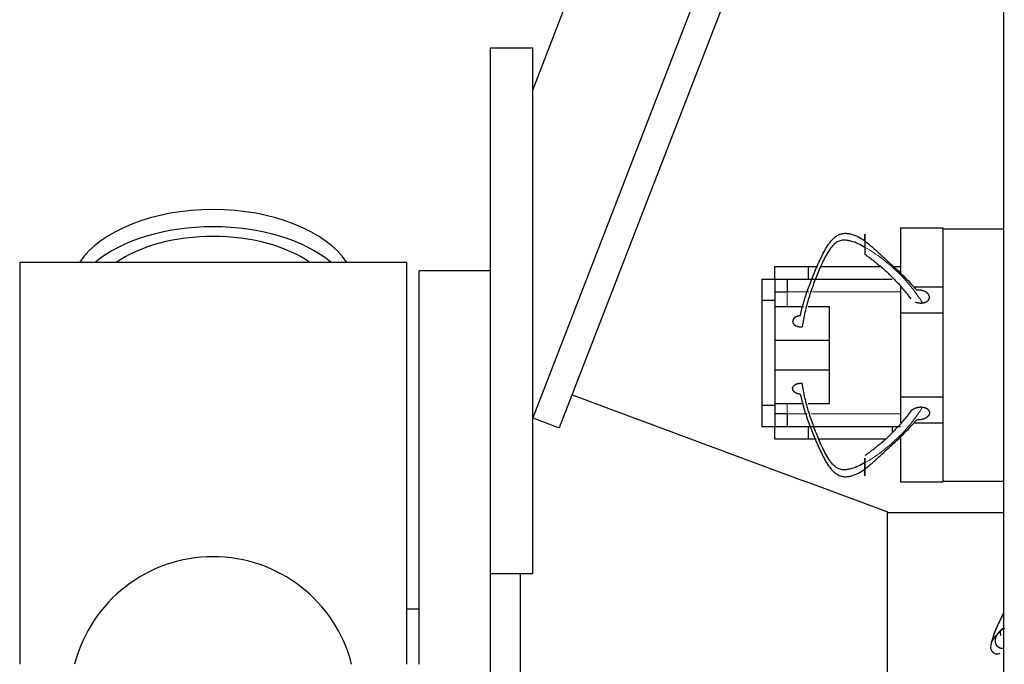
# Model space of a CAD drawing. Header units: inches. Extents: x 0 to 20790, y -12 to 14700.
# Tile 115 of 184: x 5581 to 5815, y 12267 to 12420. Entities that reach past the tile are written whole.
import ezdxf

# ---------------------------------------------------------------- set-up
doc = ezdxf.new("R2010")
doc.units = ezdxf.units.IN
doc.layers.add('1', color=7, linetype='Continuous', true_color=0xffffff)

msp = doc.modelspace()

# ---------------------------------------------------------------- linework, layer by layer
at = {"layer": '1', "color": 2, "linetype": 'Continuous', "lineweight": 25}
for p, q in [((5815.169, 11867.824), (5815.169, 12667.824)), ((5703.17, 12403.326), (5796.038, 12643.322)), ((5815.169, 12614.819), (5703.169, 12325.382)), ((5815.169, 12596.021), (5709.496, 12322.934)), ((5693.169, 12288.324), (5693.169, 12413.324)), ((5693.169, 12413.324), (5703.169, 12413.324)), ((5703.169, 12288.324), (5703.169, 12413.324)), ((5790.669, 12370.524), (5790.669, 12359.612)), ((5790.669, 12370.524), (5800.669, 12370.524)), ((5800.669, 12370.524), (5800.669, 12370.324)), ((5800.669, 12370.324), (5800.669, 12355.352)), ((5800.669, 12370.324), (5815.169, 12370.324)), ((5673.169, 12362.324), (5581.169, 12362.324)), ((5581.169, 12362.324), (5581.169, 12266.724)), ((5673.169, 12362.324), (5673.169, 12266.724)), ((5760.671, 12361.324), (5768.669, 12361.324)), ((5760.671, 12361.324), (5760.671, 12358.322)), ((5768.669, 12361.324), (5770.924, 12361.324)), ((5768.669, 12361.324), (5768.669, 12358.324)), ((5771.688, 12361.324), (5785.713, 12361.324)), ((5788.669, 12361.324), (5790.67, 12361.324)), ((5693.169, 12360.324), (5676.169, 12360.324)), ((5676.169, 12266.726), (5676.169, 12360.324)), ((5757.669, 12358.322), (5757.669, 12353.322)), ((5757.669, 12358.322), (5760.719, 12358.322)), ((5760.719, 12358.322), (5760.719, 12353.322)), ((5763.669, 12358.324), (5763.669, 12355.324)), ((5768.669, 12358.324), (5788.669, 12358.324)), ((5790.669, 12356.524), (5790.669, 12350.324)), ((5793.705, 12356.524), (5800.669, 12356.524)), ((5760.719, 12355.324), (5763.719, 12355.324)), ((5800.669, 12355.352), (5800.669, 12350.324)), ((5757.669, 12353.322), (5757.669, 12328.326)), ((5757.669, 12353.322), (5760.719, 12353.322)), ((5760.719, 12353.322), (5760.719, 12328.326)), ((5760.719, 12351.795), (5767.571, 12351.795)), ((5768.664, 12351.795), (5773.669, 12351.795)), ((5773.669, 12351.795), (5773.669, 12343.795)), ((5790.669, 12350.324), (5800.669, 12350.324)), ((5790.669, 12350.324), (5790.669, 12330.324)), ((5800.669, 12350.324), (5800.669, 12330.324)), ((5760.719, 12343.795), (5773.669, 12343.795)), ((5773.669, 12343.795), (5773.669, 12336.795)), ((5760.719, 12336.795), (5773.669, 12336.795)), ((5773.669, 12336.795), (5773.669, 12328.795)), ((5757.669, 12328.326), (5757.669, 12323.326)), ((5757.669, 12328.326), (5760.719, 12328.326)), ((5760.719, 12328.795), (5767.571, 12328.795)), ((5760.719, 12328.326), (5760.719, 12323.326)), ((5768.664, 12328.795), (5773.669, 12328.795)), ((5790.669, 12330.324), (5790.669, 12324.124)), ((5790.669, 12330.324), (5800.669, 12330.324)), ((5800.669, 12330.324), (5800.669, 12325.297)), ((5763.719, 12326.324), (5760.719, 12326.324)), ((5763.669, 12326.324), (5763.669, 12323.324)), ((5703.169, 12325.382), (5709.496, 12322.934)), ((5793.762, 12324.124), (5800.669, 12324.124)), ((5800.669, 12325.297), (5800.669, 12310.324)), ((5757.669, 12323.326), (5760.719, 12323.326)), ((5760.671, 12323.326), (5760.671, 12320.324)), ((5768.669, 12323.324), (5788.669, 12323.324)), ((5768.669, 12323.324), (5768.669, 12320.324)), ((5788.669, 12323.324), (5790.67, 12323.324)), ((5788.669, 12323.324), (5788.669, 12321.876)), ((5760.671, 12320.324), (5768.669, 12320.324)), ((5768.669, 12320.324), (5770.551, 12320.324)), ((5771.207, 12320.324), (5787.001, 12320.324)), ((5790.669, 12320.978), (5790.669, 12310.124)), ((5790.669, 12310.124), (5800.669, 12310.124)), ((5800.669, 12310.324), (5800.669, 12310.124)), ((5800.669, 12310.324), (5815.169, 12310.324)), ((5787.559, 12213.693), (5787.559, 12302.955)), ((5815.17, 12302.774), (5787.559, 12302.774)), ((5693.169, 12258.024), (5693.169, 12288.326)), ((5693.169, 12288.324), (5703.169, 12288.324)), ((5700.169, 12288.322), (5700.169, 12252.252)), ((5676.163, 12279.824), (5673.163, 12279.824))]:
    msp.add_line(p, q, dxfattribs=at)
at = {"layer": '1', "color": 110, "linetype": 'Continuous', "lineweight": 13}
for p, q in [((5763.719, 12355.324), (5763.719, 12351.795)), ((5763.719, 12355.324), (5768.815, 12355.324)), ((5769.724, 12355.324), (5790.672, 12355.324)), ((5763.719, 12328.795), (5763.719, 12326.324)), ((5768.44, 12326.324), (5763.719, 12326.324)), ((5790.672, 12326.324), (5769.409, 12326.324))]:
    msp.add_line(p, q, dxfattribs=at)
at = {"layer": '1', "color": 2, "linetype": 'Continuous', "lineweight": 25}
msp.add_arc((5627.169, 12258.324), 34, 14.29875, 165.70125, dxfattribs=at)
for centre, major_axis, start_param, end_param in [((5627.169, 12355.394), (34, 0), 0.3633693, 2.7782723), ((5627.169, 12351.298), (34, 0), 0.6009523, 2.5406894), ((5627.169, 12351.298), (-30, 0), 4.712389, 5.5877152), ((5627.169, 12351.298), (-30, 0), 3.8370627, 4.712389)]:
    msp.add_ellipse(centre, major_axis=major_axis, ratio=0.5735764, start_param=start_param, end_param=end_param, dxfattribs=at)
for points, degree, knots in [([(5766.81, 12349.633), (5767.055, 12350.744), (5767.623, 12352.968), (5768.701, 12356.278), (5769.775, 12359), (5770.697, 12361.161), (5771.424, 12362.766), (5772.189, 12364.357), (5773.038, 12365.916), (5773.872, 12367.151), (5774.585, 12367.918), (5775.038, 12368.316), (5775.407, 12368.588), (5775.812, 12368.828), (5776.401, 12369.082), (5777.19, 12369.266), (5778.103, 12369.229), (5779.273, 12368.996), (5780.665, 12368.416), (5781.679, 12367.759), (5782.169, 12367.405)], 3, [0, 0, 0, 0, 0.125, 0.25, 0.375, 0.4375, 0.5, 0.5625, 0.625, 0.6875, 0.71875, 0.734375, 0.75, 0.765625, 0.78125, 0.8125, 0.84375, 0.875, 0.9375, 1, 1, 1, 1]), ([(5782.169, 12367.405), (5782.169, 12367.581), (5782.169, 12367.892), (5782.169, 12368.175), (5782.169, 12368.426), (5782.169, 12368.649), (5782.169, 12368.82), (5782.169, 12368.897), (5782.169, 12368.959), (5782.169, 12369.004), (5782.169, 12369.054), (5782.169, 12369.068), (5782.169, 12369.062), (5782.169, 12369.033), (5782.169, 12368.946), (5782.169, 12368.863), (5782.169, 12368.768), (5782.169, 12368.652), (5782.169, 12368.45), (5782.169, 12368.252), (5782.169, 12368.089), (5782.169, 12367.916), (5782.169, 12367.678), (5782.169, 12367.376), (5782.169, 12367.007), (5782.169, 12366.642), (5782.169, 12366.294), (5782.169, 12366.02), (5782.169, 12365.887)], 5, [0, 0, 0, 0, 0, 0, 0.1360851, 0.25, 0.25, 0.25, 0.2708653, 0.3748173, 0.375, 0.375, 0.375, 0.4789488, 0.5, 0.5, 0.5, 0.5828898, 0.625, 0.625, 0.625, 0.6871801, 0.75, 0.75, 0.75, 0.7916704, 0.8957455, 1, 1, 1, 1, 1, 1]), ([(5782.169, 12365.887), (5781.664, 12366.196), (5780.618, 12366.783), (5779.157, 12367.334), (5777.923, 12367.585), (5776.967, 12367.658), (5776.16, 12367.485), (5775.567, 12367.206), (5775.166, 12366.92), (5774.804, 12366.589), (5774.362, 12366.113), (5773.669, 12365.232), (5772.856, 12363.899), (5772.034, 12362.265), (5771.301, 12360.609), (5770.616, 12358.943), (5769.76, 12356.712), (5768.789, 12353.897), (5767.861, 12350.474), (5767.409, 12348.169), (5767.229, 12347.012)], 3, [0, 0, 0, 0, 0.0625, 0.125, 0.15625, 0.1875, 0.21875, 0.234375, 0.25, 0.265625, 0.28125, 0.3125, 0.375, 0.4375, 0.5, 0.5625, 0.625, 0.75, 0.875, 1, 1, 1, 1]), ([(5782.169, 12367.405), (5782.742, 12366.962), (5783.872, 12366.018), (5785.511, 12364.553), (5787.111, 12363.093), (5788.676, 12361.644), (5790.205, 12360.202), (5792.206, 12358.246), (5793.607, 12356.738), (5794.492, 12355.723)], 3, [0, 0, 0, 0, 0.125, 0.25, 0.375, 0.5, 0.625, 0.75, 1, 1, 1, 1]), ([(5782.169, 12365.887), (5782.169, 12365.709), (5782.169, 12365.405), (5782.169, 12365.128), (5782.169, 12364.885), (5782.169, 12364.637), (5782.169, 12364.475), (5782.169, 12364.401), (5782.169, 12364.34), (5782.169, 12364.283), (5782.169, 12364.253), (5782.169, 12364.244), (5782.169, 12364.238), (5782.169, 12364.236), (5782.169, 12364.236)], 5, [0, 0, 0, 0, 0, 0, 0.3257423, 0.5799501, 0.5799501, 0.5799501, 0.7102971, 0.8699251, 0.8699251, 0.8699251, 0.9515546, 1, 1, 1, 1, 1, 1]), ([(5795.85, 12352.68), (5795.993, 12352.696), (5796.279, 12352.744), (5796.611, 12352.845), (5796.909, 12352.993), (5797.144, 12353.182), (5797.304, 12353.359), (5797.408, 12353.51), (5797.466, 12353.632), (5797.503, 12353.76), (5797.526, 12353.933), (5797.526, 12354.129), (5797.506, 12354.26), (5797.467, 12354.389), (5797.401, 12354.534), (5797.283, 12354.732), (5797.196, 12354.844), (5797.094, 12354.95), (5796.98, 12355.049), (5796.777, 12355.202), (5796.646, 12355.288), (5796.507, 12355.365), (5796.359, 12355.435), (5796.066, 12355.552), (5795.719, 12355.664), (5795.378, 12355.732), (5795.029, 12355.759), (5794.68, 12355.744), (5794.492, 12355.723)], 5, [0, 0, 0, 0, 0, 0, 0.1042545, 0.2083296, 0.25, 0.25, 0.25, 0.3128199, 0.375, 0.375, 0.375, 0.4171102, 0.5, 0.5, 0.5, 0.5210512, 0.625, 0.625, 0.625, 0.6251827, 0.7291347, 0.75, 0.75, 0.75, 0.8639149, 1, 1, 1, 1, 1, 1]), ([(5794.166, 12352.906), (5794.301, 12352.854), (5794.621, 12352.748), (5794.96, 12352.679), (5795.309, 12352.648), (5795.657, 12352.66), (5795.85, 12352.68)], 5, [0, 0, 0, 0, 0, 0, 0.438327, 1, 1, 1, 1, 1, 1]), ([(5766.81, 12349.633), (5766.637, 12349.618), (5766.326, 12349.567), (5766.031, 12349.478), (5765.767, 12349.356), (5765.526, 12349.193), (5765.338, 12349.037), (5765.181, 12348.876), (5765.057, 12348.681), (5764.989, 12348.476), (5764.98, 12348.286), (5765, 12348.114), (5765.042, 12347.944), (5765.14, 12347.744), (5765.296, 12347.558), (5765.504, 12347.399), (5765.702, 12347.284), (5765.916, 12347.182), (5766.195, 12347.08), (5766.506, 12347.016), (5766.829, 12346.991), (5767.096, 12347), (5767.229, 12347.012)], 5, [0, 0, 0, 0, 0, 0, 0.1360851, 0.25, 0.25, 0.25, 0.2708653, 0.3748173, 0.4789488, 0.5, 0.5, 0.5, 0.5828898, 0.6871801, 0.75, 0.75, 0.75, 0.7916704, 0.8957455, 1, 1, 1, 1, 1, 1]), ([(5782.169, 12314.702), (5781.664, 12314.394), (5780.618, 12313.807), (5779.157, 12313.256), (5777.923, 12313.005), (5776.967, 12312.932), (5776.16, 12313.105), (5775.567, 12313.384), (5775.166, 12313.67), (5774.804, 12314.001), (5774.362, 12314.477), (5773.669, 12315.358), (5772.856, 12316.69), (5772.034, 12318.325), (5771.301, 12319.981), (5770.616, 12321.646), (5769.76, 12323.878), (5768.789, 12326.693), (5767.861, 12330.116), (5767.409, 12332.421), (5767.229, 12333.577)], 3, [0, 0, 0, 0, 0.0625, 0.125, 0.15625, 0.1875, 0.21875, 0.234375, 0.25, 0.265625, 0.28125, 0.3125, 0.375, 0.4375, 0.5, 0.5625, 0.625, 0.75, 0.875, 1, 1, 1, 1]), ([(5766.81, 12330.957), (5767.055, 12329.846), (5767.623, 12327.621), (5768.701, 12324.312), (5769.775, 12321.59), (5770.697, 12319.429), (5771.424, 12317.824), (5772.189, 12316.233), (5773.038, 12314.674), (5773.872, 12313.439), (5774.585, 12312.672), (5775.038, 12312.274), (5775.407, 12312.002), (5775.812, 12311.762), (5776.401, 12311.508), (5777.19, 12311.324), (5778.103, 12311.36), (5779.273, 12311.594), (5780.665, 12312.174), (5781.679, 12312.831), (5782.169, 12313.185)], 3, [0, 0, 0, 0, 0.125, 0.25, 0.375, 0.4375, 0.5, 0.5625, 0.625, 0.6875, 0.71875, 0.734375, 0.75, 0.765625, 0.78125, 0.8125, 0.84375, 0.875, 0.9375, 1, 1, 1, 1]), ([(5793.017, 12326.838), (5793.044, 12326.878), (5793.127, 12326.988), (5793.252, 12327.121), (5793.392, 12327.245), (5793.545, 12327.36), (5793.709, 12327.466), (5793.885, 12327.562), (5794.07, 12327.647), (5794.263, 12327.722), (5794.463, 12327.786), (5794.669, 12327.839), (5794.88, 12327.88), (5795.094, 12327.909), (5795.31, 12327.926), (5795.637, 12327.932), (5795.85, 12327.909)], 2, [0, 0, 0, 0.0358038, 0.1000836, 0.1643633, 0.2286431, 0.2929228, 0.3572025, 0.4214823, 0.485762, 0.5500418, 0.6143215, 0.6786013, 0.742881, 0.8071608, 0.8714405, 1, 1, 1]), ([(5795.85, 12327.909), (5795.904, 12327.903), (5796.011, 12327.888), (5796.171, 12327.859), (5796.379, 12327.804), (5796.579, 12327.734), (5796.767, 12327.649), (5796.94, 12327.551), (5797.096, 12327.439), (5797.231, 12327.314), (5797.309, 12327.217), (5797.359, 12327.146), (5797.401, 12327.073), (5797.438, 12326.997), (5797.468, 12326.919), (5797.492, 12326.84), (5797.519, 12326.714), (5797.528, 12326.551), (5797.511, 12326.387), (5797.471, 12326.226), (5797.408, 12326.068), (5797.323, 12325.919), (5797.218, 12325.778), (5797.095, 12325.644), (5796.955, 12325.52), (5796.802, 12325.405), (5796.637, 12325.299), (5796.462, 12325.204), (5796.277, 12325.119), (5796.083, 12325.044), (5795.883, 12324.981), (5795.676, 12324.929), (5795.465, 12324.888), (5795.25, 12324.861), (5795.034, 12324.845), (5794.705, 12324.842), (5794.492, 12324.867)], 2, [0, 0, 0, 0.015625, 0.03125, 0.0625, 0.09375, 0.125, 0.15625, 0.1875, 0.21875, 0.25, 0.2633929, 0.28125, 0.2946429, 0.3125, 0.3258929, 0.34375, 0.375, 0.40625, 0.4375, 0.46875, 0.5, 0.53125, 0.5625, 0.59375, 0.625, 0.65625, 0.6875, 0.71875, 0.75, 0.78125, 0.8125, 0.84375, 0.875, 0.90625, 0.9375, 1, 1, 1]), ([(5782.169, 12313.185), (5782.742, 12313.628), (5783.872, 12314.572), (5785.511, 12316.037), (5787.111, 12317.497), (5788.676, 12318.946), (5790.205, 12320.388), (5792.206, 12322.344), (5793.607, 12323.852), (5794.492, 12324.867)], 3, [0, 0, 0, 0, 0.125, 0.25, 0.375, 0.5, 0.625, 0.75, 1, 1, 1, 1]), ([(5782.169, 12315.786), (5782.169, 12315.674), (5782.169, 12315.518), (5782.169, 12315.348), (5782.169, 12315.171), (5782.169, 12314.88), (5782.169, 12314.657), (5782.169, 12314.473), (5782.169, 12314.29), (5782.169, 12314.03), (5782.169, 12313.784), (5782.169, 12313.609), (5782.169, 12313.439), (5782.169, 12313.275), (5782.169, 12313.185)], 5, [0, 0, 0, 0, 0, 0, 0.2604841, 0.3333333, 0.3333333, 0.3333333, 0.5379276, 0.6666667, 0.6666667, 0.6666667, 0.8142872, 1, 1, 1, 1, 1, 1]), ([(5782.169, 12314.702), (5782.169, 12314.881), (5782.169, 12315.124), (5782.169, 12315.349), (5782.169, 12315.554), (5782.169, 12315.735), (5782.169, 12315.786)], 5, [0, 0, 0, 0, 0, 0, 0.703375, 1, 1, 1, 1, 1, 1]), ([(5782.169, 12313.185), (5782.169, 12313.009), (5782.169, 12312.698), (5782.169, 12312.415), (5782.169, 12312.164), (5782.169, 12311.941), (5782.169, 12311.77), (5782.169, 12311.629), (5782.169, 12311.529), (5782.169, 12311.504), (5782.169, 12311.557), (5782.169, 12311.644), (5782.169, 12311.763), (5782.169, 12311.975), (5782.169, 12312.272), (5782.169, 12312.614), (5782.169, 12312.912), (5782.169, 12313.214), (5782.169, 12313.583), (5782.169, 12313.948), (5782.169, 12314.296), (5782.169, 12314.57), (5782.169, 12314.702)], 5, [0, 0, 0, 0, 0, 0, 0.1360851, 0.25, 0.25, 0.25, 0.2708653, 0.3748173, 0.4789488, 0.5, 0.5, 0.5, 0.5828898, 0.6871801, 0.75, 0.75, 0.75, 0.7916704, 0.8957455, 1, 1, 1, 1, 1, 1]), ([(5815.169, 12278.991), (5815.168, 12278.988), (5814.893, 12278.432), (5814.349, 12277.325), (5813.57, 12275.69), (5812.996, 12274.358), (5812.698, 12273.477), (5812.565, 12273.001), (5812.482, 12272.67), (5812.414, 12272.384), (5812.334, 12272.105), (5812.267, 12271.932), (5812.256, 12272.005), (5812.379, 12272.256), (5812.778, 12272.807), (5813.269, 12273.394), (5813.532, 12273.702)], 3, [0, 0, 0, 0, 0.0006558, 0.1255738, 0.2504919, 0.3754099, 0.4378689, 0.4690984, 0.5003279, 0.5315574, 0.5627869, 0.6252459, 0.6877049, 0.750164, 0.875082, 1, 1, 1, 1]), ([(5815.053, 12278.652), (5814.176, 12276.918), (5812.97, 12274.411), (5812.224, 12271.877), (5812.056, 12271.087), (5812.036, 12270.706), (5812.07, 12270.435), (5812.171, 12270.15), (5812.303, 12269.954), (5812.415, 12269.834), (5812.505, 12269.735), (5812.711, 12269.524), (5813.049, 12269.267), (5813.615, 12269.115), (5814.092, 12269.222), (5814.372, 12269.341)], 3, [0, 0, 0, 0, 0.4067705, 0.5997977, 0.6653658, 0.6901234, 0.711239, 0.7310179, 0.7518211, 0.7574423, 0.7636286, 0.7789488, 0.8259439, 0.8988935, 1, 1, 1, 1]), ([(5813.532, 12273.702), (5813.908, 12274.078), (5814.447, 12274.634), (5814.996, 12275.228), (5815.132, 12275.377)], 3, [0, 0, 0, 0, 0.7528703, 1, 1, 1, 1]), ([(5815.32, 12275.221), (5815.291, 12275.212), (5815.185, 12275.174), (5815.081, 12275.13), (5814.979, 12275.082), (5814.738, 12274.953), (5814.363, 12274.705), (5814.085, 12274.462), (5813.84, 12274.185), (5813.634, 12273.881), (5813.532, 12273.702)], 5, [0, 0, 0, 0, 0, 0, 0.0631948, 0.2351085, 0.2351085, 0.2351085, 0.5703811, 1, 1, 1, 1, 1, 1]), ([(5813.532, 12273.702), (5813.457, 12273.57), (5813.321, 12273.296), (5813.197, 12272.948), (5813.13, 12272.583), (5813.136, 12272.214), (5813.179, 12271.912), (5813.237, 12271.674), (5813.302, 12271.501), (5813.388, 12271.338), (5813.533, 12271.14), (5813.718, 12270.938), (5813.861, 12270.822), (5814.02, 12270.727), (5814.218, 12270.644), (5814.51, 12270.557), (5814.692, 12270.528), (5814.877, 12270.522), (5815.06, 12270.536), (5815.225, 12270.563), (5815.239, 12270.566), (5815.253, 12270.568), (5815.268, 12270.571), (5815.282, 12270.574)], 5, [0, 0, 0, 0, 0, 0, 0.1642046, 0.3281265, 0.3937589, 0.3937589, 0.3937589, 0.4927025, 0.5906384, 0.5906384, 0.5906384, 0.6569635, 0.7875178, 0.7875178, 0.7875178, 0.8206742, 0.9843973, 0.9843973, 0.9843973, 0.9846851, 1, 1, 1, 1, 1, 1])]:
    msp.add_open_spline(points, degree=degree, knots=knots, dxfattribs=at)
at = {"layer": '1', "color": 110, "linetype": 'Continuous', "lineweight": 13}
for points in [[(5795.85, 12352.68), (5794.998, 12354.061), (5793.605, 12356.037), (5791.523, 12358.473), (5789.826, 12360.199), (5788.034, 12361.803), (5786.17, 12363.291), (5784.253, 12364.674), (5782.899, 12365.511), (5782.169, 12365.887)], [(5795.85, 12327.909), (5794.998, 12326.528), (5793.605, 12324.553), (5791.523, 12322.117), (5789.826, 12320.391), (5788.034, 12318.787), (5786.17, 12317.299), (5784.253, 12315.916), (5782.899, 12315.078), (5782.169, 12314.702)]]:
    msp.add_open_spline(points, degree=3, knots=[0, 0, 0, 0, 0.25, 0.375, 0.5, 0.625, 0.75, 0.875, 1, 1, 1, 1], dxfattribs=at)
at = {"layer": '1', "color": 2, "linetype": 'Continuous', "lineweight": 25}
for points, degree in [([(5782.169, 12364.236), (5788.494, 12359.851), (5793.064, 12353.688)], 2), ([(5760.719, 12358.324), (5768.669, 12358.324)], 1), ([(5766.81, 12330.957), (5766.416, 12330.991), (5765.705, 12331.256), (5765.201, 12331.663), (5764.959, 12332.17), (5765.03, 12332.684), (5765.416, 12333.155), (5766.035, 12333.476), (5766.831, 12333.614), (5767.229, 12333.578)], 2), ([(5712.56, 12330.848), (5737.56, 12321.551), (5762.559, 12312.253), (5787.559, 12302.955)], 3), ([(5793.064, 12326.902), (5788.494, 12320.738), (5782.169, 12316.353)], 2), ([(5760.719, 12323.324), (5768.669, 12323.324)], 1), ([(5814.269, 12274.601), (5814.327, 12274.281), (5814.377, 12273.97), (5814.395, 12273.553)], 3)]:
    msp.add_open_spline(points, degree=degree, dxfattribs=at)

doc.saveas('drawing.dxf')
